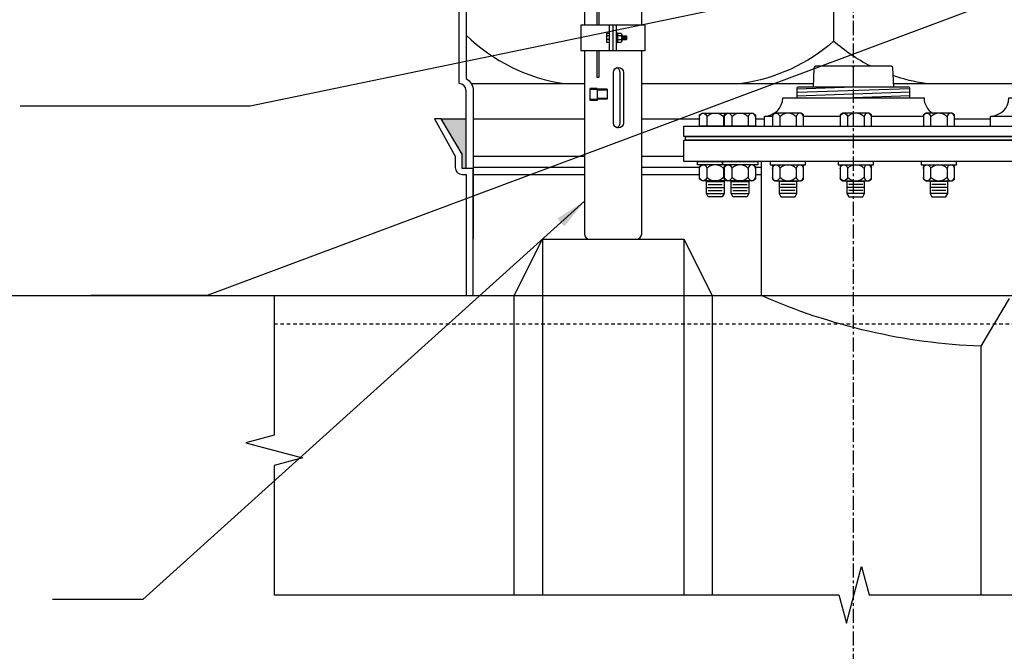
# Model space of a CAD drawing. Extents: x -750 to 90, y 3202 to 3394.
# Tile 3 of 72: x -712 to -677, y 3285 to 3308. Entities that reach past the tile are written whole.
import ezdxf

# ---------------------------------------------------------------- set-up
doc = ezdxf.new("R2010")
doc.units = 0
doc.header["$MEASUREMENT"] = 0
doc.linetypes.add('CENTER1', pattern=[0.6625, 0.5, -0.075, 0.0125, -0.075])
doc.linetypes.add('HIDDEN3', pattern=[0.2, 0.125, -0.075])
doc.layers.add('FREEZE-LINES', color=8, linetype='CONTINUOUS', plot=False)
for name, color, linetype in [('FRP-COLLAR', 2, 'CONTINUOUS'), ('FRP-SUMP', 2, 'CONTINUOUS'), ('GALV-4-PLUG', 4, 'CONTINUOUS'), ('PROBE', 2, 'CONTINUOUS'), ('TANK-BUNG-OPENING-4', 3, 'CONTINUOUS'), ('TANK-MANWAY', 5, 'CONTINUOUS'), ('TANK-MANWAY-BOLT', 7, 'CONTINUOUS'), ('TANK-UST', 5, 'CONTINUOUS'), ('TANK-UST-RIB', 5, 'CONTINUOUS'), ('TEXT', 3, 'CONTINUOUS')]:
    doc.layers.add(name, color=color, linetype=linetype)
doc.styles.add('SIMPLEX', font='simplex')
doc.dimstyles.new('DIM12', dxfattribs={"dimscale": 12, "dimtxt": 0.09375, "dimasz": 0.09375, "dimexe": 0.0625, "dimexo": 0.0625, "dimgap": 0.0625, "dimtad": 1, "dimdec": 4, "dimzin": 3, "dimdsep": 46, "dimlunit": 4, "dimtxsty": 'SIMPLEX', "dimcen": 0, "dimclrd": 3, "dimclre": 3, "dimclrt": 3, "dimadec": 0, "dimazin": 0, "dimtfac": 1, "dimtdec": 4, "dimtmove": 0, "dimatfit": 3, "dimfxl": 1, "dimfrac": 2, "dimtolj": 1, "dimtzin": 3, "dimarcsym": 0})

msp = doc.modelspace()

# ---------------------------------------------------------------- hatches: boundary and pattern name
at = {"layer": 'FRP-SUMP'}
msp.add_hatch(color=256, dxfattribs=at).paths.add_polyline_path([(-695.79343, 3304.13731), (-696.67688, 3304.13731), (-695.92688, 3302.88731), (-695.92688, 3302.38731), (-695.79343, 3302.38731)])

# ---------------------------------------------------------------- linework, layer by layer
at = {"layer": 'FREEZE-LINES', "color": 8, "linetype": 'CENTER1'}
msp.add_line((-682.08631, 3253.50724), (-682.08631, 3393.81703), dxfattribs=at)
at = {"layer": 'FREEZE-LINES', "color": 8, "linetype": 'Continuous'}
msp.add_line((-750.08631, 3297.88731), (-618.08631, 3297.88731), dxfattribs=at)
at = {"layer": 'FRP-COLLAR', "color": 7, "linetype": 'Continuous'}
for p, q in [((-695.54343, 3304.13731), (-691.60419, 3304.13731)), ((-689.58267, 3304.13731), (-687.5322, 3304.13731)), ((-685.55385, 3304.13731), (-685.24263, 3304.13731)), ((-678.51833, 3304.13731), (-677.24263, 3304.13731)), ((-695.54343, 3302.82207), (-691.60419, 3302.82207)), ((-689.58267, 3302.82207), (-688.09343, 3302.82207)), ((-691.60419, 3302.42372), (-695.54343, 3302.42372)), ((-687.5322, 3302.42372), (-689.58267, 3302.42372)), ((-685.34343, 3302.42372), (-685.55385, 3302.42372)), ((-695.54343, 3302.17372), (-691.60419, 3302.17372)), ((-689.58267, 3302.17372), (-687.5322, 3302.17372)), ((-685.55385, 3302.17372), (-685.34343, 3302.17372))]:
    msp.add_line(p, q, dxfattribs=at)
at = {"layer": 'FRP-COLLAR'}
msp.add_lwpolyline([(-695.54343, 3297.88731), (-695.54343, 3302.38731), (-695.54343, 3299.88731), (-695.54343, 3302.38731), (-695.54343, 3299.88731), (-695.54343, 3302.38731), (-695.79343, 3302.38731), (-695.92688, 3302.38731), (-695.92688, 3302.88731), (-696.67688, 3304.13731), (-696.91342, 3304.13731), (-696.17688, 3302.82207), (-696.17688, 3302.42372, 0.41421356), (-695.92688, 3302.17372), (-695.79343, 3302.17372), (-695.79343, 3297.88731)], format="xyb", close=True, dxfattribs=at)
at = {"layer": 'FRP-SUMP', "color": 7}
for p, q in [((-682.79192, 3310.17407), (-682.79192, 3306.88731)), ((-695.61042, 3305.38731), (-691.60419, 3305.38731)), ((-689.58267, 3305.38731), (-683.50238, 3305.38731)), ((-680.68448, 3305.38731), (-675.50238, 3305.38731))]:
    msp.add_line(p, q, dxfattribs=at)
at = {"layer": 'FRP-SUMP'}
msp.add_line((-696.67688, 3304.13731), (-695.79343, 3304.13731), dxfattribs=at)
msp.add_lwpolyline([(-695.79343, 3324.20197), (-695.79343, 3305.57032, -0.26794919), (-695.54343, 3305.13731), (-695.54343, 3302.38731), (-695.79343, 3302.38731), (-695.79343, 3305.13731, 0.41421356), (-696.04343, 3305.38731), (-696.04343, 3324.38499)], format="xyb", dxfattribs=at)
at = {"layer": 'FRP-SUMP', "color": 7}
for points in [[(-681.49497, 3306.01105, -0.06171643), (-682.79192, 3306.88731, -0.14349823), (-686.04192, 3305.38731)], [(-679.54192, 3305.38731, -0.04679491), (-680.69629, 3305.67088, -0.04679491)]]:
    msp.add_lwpolyline(points, format="xyb", dxfattribs=at)
msp.add_arc((-691.37614, 3311.6828), 6.36447, 226.048137, 261.557052, dxfattribs=at)
at = {"layer": 'GALV-4-PLUG', "color": 7}
for p, q in [((-682.09343, 3305.26105), (-684.09343, 3305.19369)), ((-680.09343, 3305.20384), (-684.09343, 3305.06911)), ((-680.09343, 3305.07926), (-684.09343, 3304.94452)), ((-680.09343, 3304.95467), (-682.09343, 3304.88731))]:
    msp.add_line(p, q, dxfattribs=at)
at = {"layer": 'GALV-4-PLUG', "color": 4, "linetype": 'Continuous'}
msp.add_lwpolyline([(-683.50765, 3305.26105), (-683.47889, 3305.95116, -0.40206867), (-683.41644, 3306.01105), (-680.77042, 3306.01105, -0.40206867), (-680.70797, 3305.95116), (-680.67922, 3305.26105)], format="xyb", dxfattribs=at)
at = {"layer": 'GALV-4-PLUG', "color": 7, "linetype": 'Continuous'}
for points in [[(-682.09343, 3305.26105), (-682.09343, 3305.94855, 0.41421356), (-682.15593, 3306.01105)], [(-682.09343, 3305.26105), (-682.09343, 3305.94855, -0.41421356), (-682.03093, 3306.01105)]]:
    msp.add_lwpolyline(points, format="xyb", dxfattribs=at)
at = {"layer": 'GALV-4-PLUG', "color": 4, "linetype": 'Continuous'}
msp.add_lwpolyline([(-680.09343, 3304.88731), (-680.09343, 3305.2298, 0.41421356), (-680.12468, 3305.26105), (-684.06218, 3305.26105, 0.41421356), (-684.09343, 3305.2298), (-684.09343, 3304.88731)], format="xyb", close=True, dxfattribs=at)
at = {"layer": 'PROBE'}
for p, q in [((-690.71788, 3306.56372), (-690.71788, 3307.45263)), ((-690.59343, 3306.56372), (-690.59343, 3307.45263)), ((-690.46898, 3306.56372), (-690.46898, 3307.45263))]:
    msp.add_line(p, q, dxfattribs=at)
at = {"layer": 'PROBE', "color": 7}
for p, q in [((-690.28692, 3307.12816), (-690.28692, 3306.88818)), ((-690.81969, 3307.08817), (-690.71788, 3307.08817)), ((-690.71788, 3306.94272), (-690.81969, 3306.94272)), ((-690.31178, 3307.0809), (-690.4412, 3307.0809)), ((-690.31178, 3306.93545), (-690.4412, 3306.93545)), ((-690.2812, 3306.93545), (-690.23757, 3307.0809)), ((-690.23757, 3306.93545), (-690.19393, 3307.0809)), ((-690.19393, 3306.93545), (-690.1503, 3307.0809)), ((-690.1503, 3306.93545), (-690.13576, 3306.98393)), ((-690.13576, 3307.0809), (-690.13576, 3306.93545)), ((-690.3464, 3303.99346), (-690.3464, 3305.7848)), ((-691.4092, 3304.79196), (-691.4092, 3305.21367)), ((-691.16128, 3305.21367), (-691.4092, 3305.21367)), ((-691.16128, 3305.17898), (-691.4092, 3305.17898)), ((-691.16128, 3305.21367), (-691.16128, 3304.79196)), ((-690.80867, 3305.18677), (-691.16128, 3305.18677)), ((-690.80867, 3305.1576), (-691.16128, 3305.1576)), ((-690.80867, 3305.18677), (-690.80867, 3304.8322)), ((-691.16128, 3304.82666), (-691.4092, 3304.82666)), ((-691.16128, 3304.79196), (-691.4092, 3304.79196)), ((-690.80867, 3304.86137), (-691.16128, 3304.86137)), ((-690.80867, 3304.8322), (-691.16128, 3304.8322))]:
    msp.add_line(p, q, dxfattribs=at)
at = {"layer": 'PROBE'}
for points in [[(-689.58267, 3307.45263), (-689.58267, 3310.17407)], [(-691.60419, 3308.56827), (-691.60419, 3307.45263)]]:
    msp.add_lwpolyline(points, dxfattribs=at)
at = {"layer": 'PROBE', "color": 7}
for points in [[(-691.0883, 3307.45263), (-691.0883, 3308.52581), (-691.16716, 3308.52581), (-691.16716, 3307.45263)], [(-690.71788, 3306.84091), (-690.81969, 3306.84091), (-690.81969, 3307.17543), (-690.71788, 3307.17543)], [(-690.28692, 3307.0809), (-690.13576, 3307.0809), (-690.11735, 3307.06249), (-690.11735, 3306.95386), (-690.13576, 3306.93545), (-690.28692, 3306.93545)], [(-691.16716, 3306.56372), (-691.16716, 3305.61889), (-691.0883, 3305.61889), (-691.0883, 3306.56372)]]:
    msp.add_lwpolyline(points, dxfattribs=at)
at = {"layer": 'PROBE'}
msp.add_lwpolyline([(-689.45801, 3307.45263), (-691.72886, 3307.45263), (-691.72886, 3306.56372), (-689.45801, 3306.56372)], close=True, dxfattribs=at)
at = {"layer": 'PROBE', "color": 7}
for points in [[(-690.46898, 3307.17543, -1), (-690.4412, 3307.17543), (-690.4412, 3306.84091, -1), (-690.46898, 3306.84091)], [(-690.57888, 3303.99346), (-690.57888, 3305.7848, -1), (-690.22869, 3305.7848), (-690.22869, 3303.99346, -1)]]:
    msp.add_lwpolyline(points, format="xyb", close=True, dxfattribs=at)
msp.add_lwpolyline([(-690.4412, 3307.17543), (-690.31178, 3307.17543, -0.52604367), (-690.31178, 3307.0809, -0.34192839), (-690.31178, 3306.93545, -0.52604367), (-690.31178, 3306.84091), (-690.4412, 3306.84091)], format="xyb", dxfattribs=at)
at = {"layer": 'PROBE'}
msp.add_lwpolyline([(-691.60419, 3306.56372), (-691.60419, 3300.06509, 0.41421356), (-691.42641, 3299.88731), (-689.76046, 3299.88731, 0.41421356), (-689.58267, 3300.06509), (-689.58267, 3306.56372)], format="xyb", dxfattribs=at)
at = {"layer": 'PROBE', "color": 7}
for centre, start, end in [((-690.52149, 3305.7848), 0, 70.358966), ((-690.52149, 3303.99346), 289.641034, 0)]:
    msp.add_arc(centre, 0.1751, start, end, dxfattribs=at)
at = {"layer": 'TANK-BUNG-OPENING-4', "linetype": 'Continuous'}
for p, q in [((-685.24263, 3304.23811), (-684.95704, 3304.23811)), ((-683.85704, 3304.23811), (-682.55735, 3304.23811)), ((-681.45735, 3304.23811), (-679.61833, 3304.23811)), ((-677.24263, 3304.23811), (-676.34029, 3304.23811))]:
    msp.add_line(p, q, dxfattribs=at)
for points in [[(-685.24263, 3303.88731), (-685.24263, 3304.23811, 0.41421356), (-684.59343, 3304.88731), (-679.59343, 3304.88731, 0.25818944), (-679.28914, 3304.33731, 0.25818944)], [(-677.24263, 3303.88731), (-677.24263, 3304.23811, 0.41421356), (-676.59343, 3304.88731), (-671.59343, 3304.88731, 0.41421356), (-670.94423, 3304.23811), (-670.94423, 3303.88731)]]:
    msp.add_lwpolyline(points, format="xyb", dxfattribs=at)
at = {"layer": 'TANK-MANWAY', "linetype": 'Continuous'}
msp.add_line((-685.34343, 3297.88731), (-685.34343, 3302.63731), dxfattribs=at)
for points in [[(-688.09343, 3303.51231), (-688.09343, 3303.88731), (-660.09343, 3303.88731), (-660.09343, 3303.51231)], [(-688.09343, 3302.63731), (-688.09343, 3303.38731), (-660.09343, 3303.38731), (-660.09343, 3302.63731)], [(-688.03093, 3303.38731), (-688.03093, 3303.51231), (-660.15593, 3303.51231), (-660.15593, 3303.38731)]]:
    msp.add_lwpolyline(points, close=True, dxfattribs=at)
at = {"layer": 'TANK-MANWAY-BOLT', "linetype": 'Continuous'}
for p, q in [((-687.2947, 3301.92857), (-686.6697, 3301.92857)), ((-686.41635, 3301.92857), (-685.79135, 3301.92857)), ((-684.09454, 3301.92857), (-684.71954, 3301.92857)), ((-681.69485, 3301.92857), (-682.31985, 3301.92857)), ((-678.75583, 3301.92857), (-679.38083, 3301.92857)), ((-687.2947, 3301.71207), (-686.6697, 3301.71207)), ((-687.2322, 3301.82032), (-686.7322, 3301.82032)), ((-687.2322, 3301.60381), (-686.7322, 3301.60381)), ((-686.41635, 3301.71207), (-685.79135, 3301.71207)), ((-686.35385, 3301.82032), (-685.85385, 3301.82032)), ((-686.35385, 3301.60381), (-685.85385, 3301.60381)), ((-684.09454, 3301.71207), (-684.71954, 3301.71207)), ((-684.15704, 3301.82032), (-684.65704, 3301.82032)), ((-684.15704, 3301.60381), (-684.65704, 3301.60381)), ((-681.69485, 3301.71207), (-682.31985, 3301.71207)), ((-681.75735, 3301.82032), (-682.25735, 3301.82032)), ((-681.75735, 3301.60381), (-682.25735, 3301.60381)), ((-678.75583, 3301.71207), (-679.38083, 3301.71207)), ((-678.81833, 3301.82032), (-679.31833, 3301.82032)), ((-678.81833, 3301.60381), (-679.31833, 3301.60381)), ((-687.2947, 3301.49556), (-686.6697, 3301.49556)), ((-686.41635, 3301.49556), (-685.79135, 3301.49556)), ((-684.09454, 3301.49556), (-684.71954, 3301.49556)), ((-681.69485, 3301.49556), (-682.31985, 3301.49556)), ((-678.75583, 3301.49556), (-679.38083, 3301.49556))]:
    msp.add_line(p, q, dxfattribs=at)
for points in [[(-686.65385, 3303.88731), (-687.5322, 3303.88731), (-687.5322, 3304.28315), (-687.43841, 3304.33731), (-686.52599, 3304.33731)], [(-686.52599, 3301.95231), (-687.43841, 3301.95231), (-687.5322, 3302.00646), (-687.5322, 3302.45815), (-687.43841, 3302.51231)], [(-685.64764, 3302.51231), (-685.55385, 3302.45815), (-685.55385, 3302.00646), (-685.64764, 3301.95231), (-686.56006, 3301.95231), (-686.65385, 3302.00646), (-686.65385, 3302.45815), (-686.56006, 3302.51231)], [(-684.86325, 3302.51231), (-684.95704, 3302.45815), (-684.95704, 3302.00646), (-684.86325, 3301.95231), (-683.95083, 3301.95231), (-683.85704, 3302.00646), (-683.85704, 3302.45815), (-683.95083, 3302.51231)], [(-682.46355, 3302.51231), (-682.55735, 3302.45815), (-682.55735, 3302.00646), (-682.46355, 3301.95231), (-681.55114, 3301.95231), (-681.45735, 3302.00646), (-681.45735, 3302.45815), (-681.55114, 3302.51231)], [(-679.52454, 3302.51231), (-679.61833, 3302.45815), (-679.61833, 3302.00646), (-679.52454, 3301.95231), (-678.61213, 3301.95231), (-678.51833, 3302.00646), (-678.51833, 3302.45815), (-678.61213, 3302.51231)], [(-686.6697, 3301.95231), (-686.6697, 3301.49556), (-686.7322, 3301.38731), (-687.2322, 3301.38731), (-687.2947, 3301.49556), (-687.2947, 3301.95231)], [(-685.79135, 3301.95231), (-685.79135, 3301.49556), (-685.85385, 3301.38731), (-686.35385, 3301.38731), (-686.41635, 3301.49556), (-686.41635, 3301.95231)], [(-684.71954, 3301.95231), (-684.71954, 3301.49556), (-684.65704, 3301.38731), (-684.15704, 3301.38731), (-684.09454, 3301.49556), (-684.09454, 3301.95231)], [(-682.31985, 3301.95231), (-682.31985, 3301.49556), (-682.25735, 3301.38731), (-681.75735, 3301.38731), (-681.69485, 3301.49556), (-681.69485, 3301.95231)], [(-679.38083, 3301.95231), (-679.38083, 3301.49556), (-679.31833, 3301.38731), (-678.81833, 3301.38731), (-678.75583, 3301.49556), (-678.75583, 3301.95231)]]:
    msp.add_lwpolyline(points, dxfattribs=at)
for points in [[(-687.5322, 3304.20918, -1), (-687.27595, 3304.20918), (-687.27595, 3303.88731)], [(-686.56006, 3304.33731, 0.41482767), (-686.68845, 3304.20918), (-686.68845, 3303.88731)], [(-686.65385, 3304.20918, -1), (-686.3976, 3304.20918), (-686.3976, 3303.88731)], [(-685.55385, 3304.20918, 1), (-685.8101, 3304.20918), (-685.8101, 3303.88731)], [(-684.95704, 3304.20918, -1), (-684.70079, 3304.20918), (-684.70079, 3303.88731)], [(-683.85704, 3304.20918, 1), (-684.11329, 3304.20918), (-684.11329, 3303.88731)], [(-682.55735, 3304.20918, -1), (-682.3011, 3304.20918), (-682.3011, 3303.88731)], [(-681.45735, 3304.20918, 1), (-681.7136, 3304.20918), (-681.7136, 3303.88731)], [(-679.61833, 3304.20918, -1), (-679.36208, 3304.20918), (-679.36208, 3303.88731)], [(-678.51833, 3304.20918, 1), (-678.77458, 3304.20918), (-678.77458, 3303.88731)], [(-687.5322, 3302.38418, -1), (-687.27595, 3302.38418), (-687.27595, 3302.08043, -1), (-687.5322, 3302.08043)], [(-686.56006, 3302.51231, 0.41482858), (-686.68845, 3302.38418), (-686.68845, 3302.08043, 0.41482819), (-686.56006, 3301.95231, 0.41482819)], [(-686.65385, 3302.38418, -1), (-686.3976, 3302.38418), (-686.3976, 3302.08043, -1), (-686.65385, 3302.08043)], [(-685.55385, 3302.38418, 1), (-685.8101, 3302.38418), (-685.8101, 3302.08043, 1), (-685.55385, 3302.08043)], [(-684.95704, 3302.38418, -1), (-684.70079, 3302.38418), (-684.70079, 3302.08043, -1), (-684.95704, 3302.08043)], [(-683.85704, 3302.38418, 1), (-684.11329, 3302.38418), (-684.11329, 3302.08043, 1), (-683.85704, 3302.08043)], [(-682.55735, 3302.38418, -1), (-682.3011, 3302.38418), (-682.3011, 3302.08043, -1), (-682.55735, 3302.08043)], [(-681.45735, 3302.38418, 1), (-681.7136, 3302.38418), (-681.7136, 3302.08043, 1), (-681.45735, 3302.08043)], [(-679.61833, 3302.38418, -1), (-679.36208, 3302.38418), (-679.36208, 3302.08043, -1), (-679.61833, 3302.08043)], [(-678.51833, 3302.38418, 1), (-678.77458, 3302.38418), (-678.77458, 3302.08043, 1), (-678.51833, 3302.08043)]]:
    msp.add_lwpolyline(points, format="xyb", dxfattribs=at)
for points in [[(-685.55385, 3304.28315), (-685.55385, 3303.88731), (-686.65385, 3303.88731), (-686.65385, 3304.28315), (-686.56006, 3304.33731), (-685.64764, 3304.33731)], [(-684.95704, 3304.28315), (-684.95704, 3303.88731), (-683.85704, 3303.88731), (-683.85704, 3304.28315), (-683.95083, 3304.33731), (-684.86325, 3304.33731)], [(-682.55735, 3304.28315), (-682.55735, 3303.88731), (-681.45735, 3303.88731), (-681.45735, 3304.28315), (-681.55114, 3304.33731), (-682.46355, 3304.33731)], [(-679.61833, 3304.28315), (-679.61833, 3303.88731), (-678.51833, 3303.88731), (-678.51833, 3304.28315), (-678.61213, 3304.33731), (-679.52454, 3304.33731)], [(-686.72885, 3302.63731), (-686.72885, 3302.51231), (-687.6072, 3302.51231), (-687.6072, 3302.63731)], [(-685.47885, 3302.63731), (-685.47885, 3302.51231), (-686.72885, 3302.51231), (-686.72885, 3302.63731)], [(-685.03204, 3302.63731), (-685.03204, 3302.51231), (-683.78204, 3302.51231), (-683.78204, 3302.63731)], [(-682.63235, 3302.63731), (-682.63235, 3302.51231), (-681.38235, 3302.51231), (-681.38235, 3302.63731)], [(-679.69333, 3302.63731), (-679.69333, 3302.51231), (-678.44333, 3302.51231), (-678.44333, 3302.63731)]]:
    msp.add_lwpolyline(points, close=True, dxfattribs=at)
for centre, start, end in [((-686.9822, 3303.93651), 42.86912, 137.130877), ((-686.10385, 3303.93651), 42.86912, 137.130877), ((-684.40704, 3303.93651), 42.869123, 137.13088), ((-682.00735, 3303.93651), 42.869123, 137.13088), ((-679.06833, 3303.93651), 42.869123, 137.13088), ((-686.9822, 3302.11151), 42.86912, 137.130877), ((-686.10385, 3302.11151), 42.86912, 137.130877), ((-684.40704, 3302.11151), 42.869123, 137.13088), ((-682.00735, 3302.11151), 42.869123, 137.13088), ((-679.06833, 3302.11151), 42.869123, 137.13088), ((-686.9822, 3302.35311), 222.86912, 317.13088), ((-686.10385, 3302.35311), 222.86912, 317.13088), ((-684.40704, 3302.35311), 222.86912, 317.13088), ((-682.00735, 3302.35311), 222.86912, 317.13088), ((-679.06833, 3302.35311), 222.86912, 317.13088)]:
    msp.add_arc(centre, 0.4008, start, end, dxfattribs=at)
at = {"layer": 'TANK-UST'}
for p, q in [((-702.58631, 3297.88731), (-694.09343, 3297.88731)), ((-687.09343, 3297.88731), (-685.34343, 3297.88731))]:
    msp.add_line(p, q, dxfattribs=at)
at = {"layer": 'TANK-UST', "color": 2, "linetype": 'HIDDEN3'}
msp.add_line((-702.58631, 3296.88731), (-645.58631, 3296.88731), dxfattribs=at)
at = {"layer": 'TANK-UST', "color": 2, "linetype": 'Continuous'}
msp.add_lwpolyline([(-702.58631, 3297.88731), (-702.58631, 3292.94603), (-703.58631, 3292.67808), (-701.58631, 3292.14219), (-702.58631, 3291.87423), (-702.58631, 3287.30052), (-682.60487, 3287.30052), (-682.33693, 3286.30052), (-681.80102, 3288.30052), (-681.53308, 3287.30052), (-666.63955, 3287.30052), (-666.3716, 3286.30052), (-665.8357, 3288.30052), (-665.56775, 3287.30052), (-645.58631, 3287.30052), (-645.58631, 3291.85781), (-644.58631, 3292.12576), (-646.58631, 3292.66166), (-645.58631, 3292.9296), (-645.58631, 3297.88731)], dxfattribs=at)
at = {"layer": 'TANK-UST', "color": 5, "linetype": 'Continuous'}
msp.add_lwpolyline([(-677.59343, 3296.09503, -0.09495249), (-685.34343, 3297.88731)], format="xyb", dxfattribs=at)
at = {"layer": 'TANK-UST-RIB', "color": 7}
for p, q in [((-693.09343, 3299.88731), (-693.09343, 3287.30052)), ((-688.09343, 3299.88731), (-688.09343, 3287.30052))]:
    msp.add_line(p, q, dxfattribs=at)
at = {"layer": 'TANK-UST-RIB'}
for p, q in [((-676.58631, 3297.78269), (-677.58631, 3296.09519)), ((-677.58631, 3296.09519), (-677.58855, 3287.30052))]:
    msp.add_line(p, q, dxfattribs=at)
msp.add_lwpolyline([(-694.09343, 3287.30052), (-694.09343, 3297.88731), (-693.09343, 3299.88731), (-688.09343, 3299.88731), (-687.09343, 3297.88731), (-687.09343, 3287.30052)], dxfattribs=at)

# ---------------------------------------------------------------- leaders
at = {"layer": 'TEXT', "linetype": 'Continuous'}
msp.add_leader([(-677.25391, 3310.02162), (-703.43523, 3304.59097), (-711.56636, 3304.59097)], dimstyle='DIM12', dxfattribs=at)
at = {"layer": 'TEXT'}
for points in [[(-672.78954, 3309.91229), (-704.95776, 3297.88731), (-709.0713, 3297.88731)], [(-691.60419, 3301.22845), (-707.23387, 3287.13824), (-710.41998, 3287.13824)]]:
    msp.add_leader(points, dimstyle='DIM12', dxfattribs=at)

doc.saveas('drawing.dxf')
